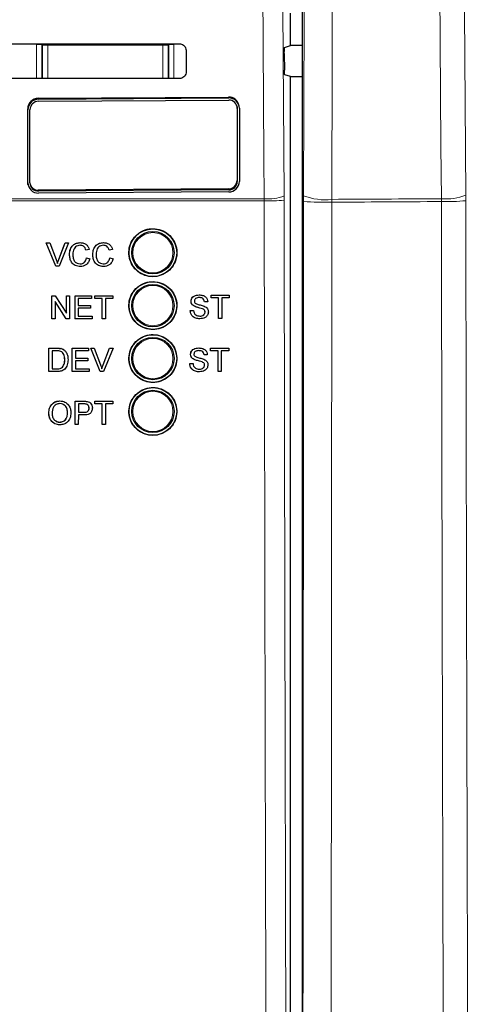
# Model space of a CAD drawing. Header units: millimetres. Extents: x 5 to 418, y 2 to 292.
# Tile 21 of 52: x 127 to 138, y 150 to 174. Entities that reach past the tile are written whole.
import ezdxf

# ---------------------------------------------------------------- set-up
doc = ezdxf.new("R2010")
doc.units = ezdxf.units.MM
doc.layers.add('SLD-0', color=7, linetype='Continuous')
doc.styles.add('SLDTEXTSTYLE1', font='TXT', dxfattribs={"width": 0.605})
doc.dimstyles.new('SLDDIMSTYLE1', dxfattribs={"dimtxt": 3.5, "dimasz": 3.302, "dimexe": 0, "dimexo": 0.0625, "dimgap": 0.875, "dimtad": 1, "dimdec": 1, "dimlfac": 4, "dimrnd": 1e-09, "dimzin": 12, "dimdsep": 46, "dimtxsty": 'SLDTEXTSTYLE1', "dimsah": 1, "dimcen": 0.09, "dimadec": 0, "dimazin": 3, "dimtfac": 1, "dimtofl": 0, "dimtmove": 0, "dimatfit": 3, "dimfxl": 1, "dimfrac": 2, "dimtolj": 1, "dimtzin": 12, "dimarcsym": 0})

# ---------------------------------------------------------------- blocks, each defined once
blk = doc.blocks.new('_D_2')
at = {"layer": 'SLD-0', "color": 7}
for p, q in [((145.099, 246.962), (157.349, 246.962)), ((156.349, 246.962), (156.349, 95.397)), ((135.809, 95.397), (157.349, 95.397))]:
    blk.add_line(p, q, dxfattribs=at)
for points in [[(156.349, 246.962), (155.841, 243.66), (156.857, 243.66)], [(156.349, 95.397), (156.857, 98.699), (155.841, 98.699)]]:
    blk.add_solid(points, dxfattribs=at)
at = {"layer": 'SLD-0', "color": 7, "insert": (151.837, 165.164), "char_height": 3.5, "attachment_point": 1, "rotation": 90, "style": 'SLDTEXTSTYLE1'}
blk.add_mtext('606,3', dxfattribs=at)

msp = doc.modelspace()

# ---------------------------------------------------------------- linework, layer by layer
at = {"color": 7, "linetype": 'Continuous', "lineweight": 25}
for p, q in [((133.5388, 190.2147), (133.5388, 138.135)), ((133.2616, 172.9786), (133.2616, 173.7461)), ((130.7973, 172.8623), (130.7985, 172.3624)), ((133.1236, 172.9327), (133.2616, 172.9786)), ((133.5388, 172.9786), (133.2616, 172.9786)), ((133.1172, 172.7911), (133.1199, 172.3996)), ((133.2616, 172.2461), (133.1263, 172.2911)), ((133.2616, 138.3367), (133.2616, 172.2461)), ((133.2616, 172.2461), (133.5388, 172.2461)), ((127.303, 171.7345), (131.7994, 171.7634)), ((127.3079, 171.7143), (131.8044, 171.7432)), ((127.3079, 171.6649), (131.8044, 171.6938)), ((127.0532, 169.7592), (127.0532, 171.4862)), ((127.0581, 169.739), (127.0581, 171.466)), ((127.1081, 169.7393), (127.1081, 171.4663)), ((131.9959, 171.5543), (131.9993, 171.5179)), ((131.9993, 171.5179), (131.9993, 169.791)), ((132.0042, 171.4978), (132.0042, 169.7708)), ((132.0472, 171.5562), (132.0422, 171.5764)), ((132.0542, 171.4981), (132.0542, 169.7711)), ((127.0602, 169.7011), (127.0652, 169.6809)), ((131.7994, 169.5923), (127.303, 169.5634)), ((131.8044, 169.5721), (127.3079, 169.5432)), ((131.8044, 169.5228), (127.3079, 169.4939)), ((127.4938, 168.3182), (127.4933, 168.3182)), ((127.7148, 167.7682), (127.4933, 168.3182)), ((127.7154, 167.7682), (127.4938, 168.3182)), ((127.4938, 168.3182), (127.5778, 168.3182)), ((127.5778, 168.3182), (127.7273, 167.924)), ((127.7867, 167.924), (127.9165, 168.2655)), ((127.7872, 167.924), (127.9371, 168.3182)), ((128.021, 168.3182), (127.7994, 167.7682)), ((127.9371, 168.3182), (127.9366, 168.3182)), ((127.9371, 168.3182), (128.021, 168.3182)), ((128.2959, 168.3252), (128.2955, 168.3252)), ((128.8454, 168.3252), (128.845, 168.3252)), ((128.0427, 168.0473), (128.0422, 168.0473)), ((128.4302, 168.1487), (128.4296, 168.1487)), ((128.5077, 168.1654), (128.4302, 168.1487)), ((128.4443, 167.9623), (128.4437, 167.9623)), ((128.4443, 167.9623), (128.5218, 167.9442)), ((128.5922, 168.0473), (128.5917, 168.0473)), ((128.9797, 168.1487), (128.9791, 168.1487)), ((129.0572, 168.1654), (128.9797, 168.1487)), ((128.9938, 167.9623), (128.9932, 167.9623)), ((128.9938, 167.9623), (129.0712, 167.9442)), ((127.7154, 167.7682), (127.7148, 167.7682)), ((127.7994, 167.7682), (127.7154, 167.7682)), ((128.2974, 167.7611), (128.2969, 167.7611)), ((128.8469, 167.7611), (128.8464, 167.7611)), ((127.6225, 167.0721), (127.6221, 167.0721)), ((127.6225, 166.5221), (127.6225, 167.0721)), ((127.6225, 167.0721), (127.7044, 167.0721)), ((127.7044, 167.0721), (127.9676, 166.6617)), ((127.9676, 167.0721), (127.9674, 167.0721)), ((127.9676, 166.6617), (127.9676, 167.0721)), ((127.9676, 167.0721), (128.0451, 167.0721)), ((128.0451, 167.0721), (128.0451, 166.5221)), ((128.1719, 167.0721), (128.1717, 167.0721)), ((128.1719, 166.5221), (128.1719, 167.0721)), ((128.1719, 167.0721), (128.5593, 167.0721)), ((128.5593, 167.0086), (128.2494, 167.0086)), ((128.2494, 167.0086), (128.2494, 166.8394)), ((128.5593, 167.0721), (128.5593, 167.0086)), ((128.6368, 167.0086), (128.6366, 167.0086)), ((128.6368, 167.0721), (128.6367, 167.0721)), ((128.6368, 167.0086), (128.6368, 167.0721)), ((128.6368, 167.0721), (129.0665, 167.0721)), ((128.8129, 167.0086), (128.6368, 167.0086)), ((128.8129, 166.5221), (128.8129, 167.0086)), ((129.0665, 167.0086), (128.8904, 167.0086)), ((128.8904, 167.0086), (128.8904, 166.5221)), ((129.0665, 167.0721), (129.0665, 167.0086)), ((131.1043, 167.0907), (131.1042, 167.0907)), ((131.3856, 167.0202), (131.3852, 167.0202)), ((131.3856, 167.0836), (131.3853, 167.0836)), ((131.3856, 167.0202), (131.3856, 167.0836)), ((131.3856, 167.0836), (131.8153, 167.0836)), ((131.5617, 167.0202), (131.3856, 167.0202)), ((131.5617, 166.5336), (131.5617, 167.0202)), ((131.8153, 167.0202), (131.6392, 167.0202)), ((131.6392, 167.0202), (131.6392, 166.5336)), ((131.8153, 167.0836), (131.8153, 167.0202)), ((127.9632, 166.5221), (127.7, 166.9325)), ((127.7, 166.9325), (127.7, 166.5221)), ((128.2494, 166.8394), (128.5382, 166.8394)), ((128.5382, 166.7759), (128.2494, 166.7759)), ((128.2494, 166.7759), (128.2494, 166.5855)), ((128.5382, 166.8394), (128.5382, 166.7759)), ((130.9135, 166.9401), (130.9133, 166.9401)), ((130.9947, 166.8212), (130.9942, 166.8212)), ((131.2306, 166.9285), (131.2302, 166.9285)), ((131.3081, 166.9285), (131.2306, 166.9285)), ((131.5612, 166.5336), (131.5612, 166.9756)), ((128.2494, 166.5855), (128.5734, 166.5855)), ((128.5734, 166.5855), (128.5734, 166.5221)), ((130.8924, 166.724), (130.8919, 166.724)), ((130.8924, 166.724), (130.9699, 166.724)), ((131.1861, 166.7603), (131.1856, 166.7603)), ((131.2447, 166.686), (131.2442, 166.686)), ((127.6213, 166.5221), (127.6213, 166.5228)), ((127.6225, 166.5221), (127.6213, 166.5221)), ((127.7, 166.5221), (127.6225, 166.5221)), ((127.9632, 166.5221), (127.9622, 166.5221)), ((128.0451, 166.5221), (127.9632, 166.5221)), ((128.1719, 166.5221), (128.1709, 166.5221)), ((128.5734, 166.5221), (128.1719, 166.5221)), ((128.8129, 166.5221), (128.8121, 166.5221)), ((128.8904, 166.5221), (128.8129, 166.5221)), ((131.1226, 166.5266), (131.1221, 166.5266)), ((131.5617, 166.5336), (131.5612, 166.5336)), ((131.6392, 166.5336), (131.5617, 166.5336)), ((127.5555, 165.2805), (127.5564, 165.8302)), ((127.5564, 165.8302), (127.5556, 165.8309)), ((127.5564, 165.8302), (127.7443, 165.8301)), ((127.6338, 165.7667), (127.6331, 165.3439)), ((127.7452, 165.7667), (127.6338, 165.7667)), ((127.8414, 165.8222), (127.8406, 165.8229)), ((127.9213, 165.7828), (127.9205, 165.7836)), ((127.9316, 165.7734), (127.9307, 165.7743)), ((128.106, 165.83), (128.1052, 165.8308)), ((128.1052, 165.2803), (128.106, 165.83)), ((128.106, 165.83), (128.4936, 165.8299)), ((128.1834, 165.7666), (128.1832, 165.5974)), ((128.4935, 165.7665), (128.1834, 165.7666)), ((128.4936, 165.8299), (128.4927, 165.8307)), ((128.4936, 165.8299), (128.4935, 165.7665)), ((128.5435, 165.8299), (128.5426, 165.8307)), ((128.7642, 165.2801), (128.5435, 165.8299)), ((128.5435, 165.8299), (128.6275, 165.8298)), ((128.6275, 165.8298), (128.6266, 165.8307)), ((128.6275, 165.8298), (128.7764, 165.4358)), ((128.8355, 165.4367), (128.9859, 165.8306)), ((128.8364, 165.4358), (128.9868, 165.8297)), ((129.0709, 165.8297), (128.8483, 165.2801)), ((128.9868, 165.8297), (128.9859, 165.8306)), ((128.9859, 165.8306), (129.07, 165.8306)), ((128.9868, 165.8297), (129.0709, 165.8297)), ((129.0709, 165.8297), (129.07, 165.8306)), ((130.9031, 165.6868), (130.9029, 165.6868)), ((131.0939, 165.8374), (131.0937, 165.8374)), ((131.2201, 165.6752), (131.2197, 165.6752)), ((131.2976, 165.6752), (131.2201, 165.6752)), ((131.3751, 165.7669), (131.3748, 165.7669)), ((131.3751, 165.8303), (131.3749, 165.8303)), ((131.3751, 165.7669), (131.3751, 165.8303)), ((131.3751, 165.8303), (131.8049, 165.8303)), ((131.5513, 165.7669), (131.3751, 165.7669)), ((131.5508, 165.2803), (131.5508, 165.723)), ((131.5513, 165.2803), (131.5513, 165.7669)), ((131.8049, 165.7669), (131.6288, 165.7669)), ((131.6288, 165.7669), (131.6288, 165.2803)), ((131.8049, 165.8303), (131.8049, 165.7669)), ((127.8763, 165.3827), (127.8756, 165.3834)), ((127.9294, 165.5594), (127.9287, 165.5601)), ((128.1831, 165.534), (128.1828, 165.3437)), ((128.472, 165.5339), (128.1831, 165.534)), ((128.1832, 165.5974), (128.4721, 165.5973)), ((128.4721, 165.5973), (128.4712, 165.5981)), ((128.4721, 165.5973), (128.472, 165.5339)), ((128.8364, 165.4358), (128.8355, 165.4367)), ((130.882, 165.4707), (130.8815, 165.4707)), ((130.882, 165.4707), (130.9595, 165.4707)), ((130.9842, 165.5679), (130.9838, 165.5679)), ((131.1757, 165.507), (131.1752, 165.507)), ((131.2342, 165.4327), (131.2337, 165.4327)), ((127.5555, 165.2805), (127.5548, 165.2812)), ((127.7524, 165.2804), (127.5555, 165.2805)), ((127.6331, 165.3439), (127.7464, 165.3439)), ((128.1052, 165.2803), (128.1044, 165.2811)), ((128.5068, 165.2802), (128.1052, 165.2803)), ((128.1828, 165.3437), (128.5069, 165.3436)), ((128.5069, 165.3436), (128.5061, 165.3444)), ((128.5069, 165.3436), (128.5068, 165.2802)), ((128.7642, 165.2801), (128.7634, 165.281)), ((128.8483, 165.2801), (128.7642, 165.2801)), ((131.1122, 165.2733), (131.1116, 165.2733)), ((131.5513, 165.2803), (131.5508, 165.2803)), ((131.6288, 165.2803), (131.5513, 165.2803)), ((127.8146, 164.5849), (127.8135, 164.5858)), ((128.172, 164.3185), (128.1724, 164.5788)), ((128.1735, 164.5778), (128.1724, 164.5788)), ((128.1724, 164.5788), (128.3743, 164.5788)), ((128.1726, 164.0282), (128.1735, 164.5778)), ((128.1735, 164.5778), (128.3754, 164.5778)), ((128.2509, 164.5144), (128.2506, 164.3171)), ((128.3821, 164.5144), (128.2509, 164.5144)), ((128.4568, 164.5726), (128.4558, 164.5736)), ((128.5337, 164.5385), (128.5324, 164.5396)), ((128.6373, 164.524), (128.6374, 164.5788)), ((128.6384, 164.5144), (128.6373, 164.5154)), ((128.6385, 164.5778), (128.6374, 164.5788)), ((128.6374, 164.5788), (129.0671, 164.5788)), ((128.6384, 164.5144), (128.6385, 164.5778)), ((128.8145, 164.5144), (128.6384, 164.5144)), ((128.6385, 164.5778), (129.0682, 164.5778)), ((128.8137, 164.0282), (128.8145, 164.5144)), ((128.892, 164.5144), (128.8912, 164.0282)), ((129.0681, 164.5144), (128.892, 164.5144)), ((129.0682, 164.5778), (129.0671, 164.5788)), ((129.0682, 164.5778), (129.0681, 164.5144)), ((127.5531, 164.2958), (127.552, 164.2967)), ((127.997, 164.3027), (127.9959, 164.3036)), ((128.2505, 164.2537), (128.2501, 164.0282)), ((128.3851, 164.2537), (128.2505, 164.2537)), ((128.2506, 164.3171), (128.3831, 164.3171)), ((128.5044, 164.4176), (128.5033, 164.4186)), ((127.8131, 164.0846), (127.812, 164.0855)), ((128.1726, 164.0282), (128.1716, 164.0291)), ((128.2501, 164.0282), (128.1726, 164.0282)), ((128.8137, 164.0282), (128.8127, 164.0291)), ((128.8912, 164.0282), (128.8137, 164.0282))]:
    msp.add_line(p, q, dxfattribs=at)
at = {"color": 7, "linetype": 'Continuous', "lineweight": 18}
for p, q in [((127.2638, 173.0059), (127.3887, 173.0059)), ((127.2638, 172.2028), (127.2638, 173.0059)), ((127.4019, 172.9927), (127.3887, 173.0059)), ((127.3887, 173.0059), (127.3887, 172.2027)), ((127.4019, 172.9927), (127.5269, 172.9927)), ((127.4019, 172.2099), (127.4019, 172.9927)), ((127.5269, 173.0202), (127.5269, 172.9927)), ((130.2463, 172.9927), (127.5269, 172.9927)), ((127.5269, 172.9927), (127.5269, 172.2099)), ((130.2463, 173.0222), (130.2463, 172.9927)), ((130.2463, 172.2099), (130.2463, 172.9927)), ((130.2463, 172.9927), (130.3713, 172.9927)), ((130.3845, 173.0059), (130.3713, 172.9927)), ((130.3713, 172.9927), (130.3713, 172.2099)), ((130.3845, 172.2005), (130.3845, 173.0059)), ((130.5094, 173.0059), (130.3845, 173.0059)), ((130.5094, 173.0059), (130.5094, 172.2004)), ((127.4018, 172.2027), (127.4019, 172.2099)), ((127.4025, 172.2027), (127.4019, 172.2099)), ((127.4019, 172.2099), (127.5269, 172.2099)), ((127.5269, 172.2099), (127.5269, 172.2026)), ((127.5269, 172.2099), (130.2463, 172.2099)), ((130.2463, 172.2099), (130.2463, 172.2006)), ((130.2463, 172.2099), (130.3713, 172.2099)), ((130.3713, 172.2099), (130.3704, 172.2005)), ((130.3713, 172.2099), (130.3714, 172.2005)), ((127.303, 171.7345), (127.3079, 171.7143)), ((131.7994, 171.7634), (131.8044, 171.7432)), ((127.0532, 171.4862), (127.0581, 171.466)), ((131.9993, 171.5179), (132.0042, 171.4978)), ((127.0532, 169.7592), (127.0581, 169.739)), ((131.7994, 169.5923), (131.8044, 169.5721)), ((131.9993, 169.791), (132.0042, 169.7708)), ((126.5541, 169.3636), (132.6408, 169.3636)), ((127.303, 169.5634), (127.3079, 169.5432)), ((132.6408, 169.3636), (132.6415, 169.3109)), ((133.1118, 169.3246), (133.1113, 169.4299)), ((133.5724, 169.4334), (133.5722, 169.2994)), ((134.2386, 169.2803), (134.2388, 169.3473)), ((136.8281, 169.296), (136.8275, 169.363)), ((137.4036, 169.449), (137.4042, 169.3151)), ((132.6415, 169.3109), (126.5509, 169.3109)), ((127.7872, 167.924), (127.7867, 167.924)), ((127.7443, 165.8301), (127.7436, 165.8308)), ((127.7464, 165.3439), (127.7457, 165.3446)), ((128.3754, 164.5778), (128.3743, 164.5788)), ((128.3831, 164.3171), (128.3821, 164.318))]:
    msp.add_line(p, q, dxfattribs=at)
at = {"color": 7, "linetype": 'Continuous', "lineweight": 18, "flags": 128}
for points in [[(132.6408, 169.3636), (132.6338, 170.3546), (132.6057, 174.3189), (132.5156, 187.0543)], [(132.9867, 187.1207), (133.049, 178.2721), (133.1113, 169.4299)], [(133.5724, 169.4334), (133.5827, 173.686), (133.5936, 178.1835), (133.61, 184.9297), (133.6153, 187.1116)], [(134.2819, 187.0255), (134.2789, 185.7874), (134.2668, 180.8352), (134.2547, 175.8831), (134.2388, 169.3473)], [(136.8275, 169.363), (136.8184, 170.6009), (136.782, 175.5525), (136.7455, 180.504), (136.6975, 187.0375)], [(137.2739, 187.1236), (137.3069, 182.6267), (137.3399, 178.1298), (137.4036, 169.449)], [(127.4019, 172.9927), (127.4043, 173.0171), (127.405, 173.0201)], [(130.3677, 173.0223), (130.3689, 173.0171), (130.3713, 172.9927)]]:
    msp.add_lwpolyline(points, dxfattribs=at)
at = {"color": 7, "linetype": 'Continuous', "lineweight": 25, "flags": 128}
msp.add_lwpolyline([(127.0602, 169.7011), (127.058, 169.7111), (127.0532, 169.7592)], dxfattribs=at)
at = {"color": 7, "linetype": 'Continuous', "lineweight": 25}
for centre, radius in [((130.0116, 168.0874), 0.5625), ((130.0116, 168.0874), 0.5), ((130.0116, 166.8374), 0.5625), ((130.0116, 166.8374), 0.5), ((130.0116, 165.5874), 0.5625), ((130.0116, 165.5874), 0.5), ((130.0116, 164.3374), 0.5625), ((130.0116, 164.3374), 0.5)]:
    msp.add_circle(centre, radius, dxfattribs=at)
at = {"color": 7, "linetype": 'Continuous', "lineweight": 18}
for centre in [(130.0116, 168.0874), (130.0116, 166.8374), (130.0116, 165.5874), (130.0116, 164.3374)]:
    msp.add_circle(centre, 0.4737, dxfattribs=at)
at = {"color": 7, "linetype": 'Continuous', "lineweight": 25}
for centre, radius, start, end in [((127.3033, 171.4843), 0.2502, 90.07805, 179.57915), ((127.3083, 171.4641), 0.2502, 90.07876, 179.58016), ((127.3082, 171.4648), 0.2001, 90.07717, 179.58164), ((131.8026, 171.5164), 0.247, 14.03902, 90.74124), ((131.8078, 171.4968), 0.2464, 0.2985, 90.79002), ((131.8071, 171.4967), 0.1971, 0.3004, 90.78746), ((127.3046, 169.7403), 0.2464, 180.29917, 270.78935), ((127.3052, 169.7403), 0.1971, 180.29964, 270.78769), ((127.3005, 169.7611), 0.1977, 197.08596, 270.72842), ((131.7992, 169.7925), 0.2001, 270.07956, 359.57872), ((131.8041, 169.7729), 0.2501, 270.07738, 359.57982), ((131.8041, 169.7722), 0.2001, 270.07619, 359.57994)]:
    msp.add_arc(centre, radius, start, end, dxfattribs=at)
at = {"color": 7, "linetype": 'Continuous', "lineweight": 18}
for centre, radius, start, end in [((132.7354, 170.3948), 1.0356, 264.75775, 291.28533), ((134.0739, 170.6926), 1.3554, 248.28427, 276.98906), ((136.9407, 170.5767), 1.219, 264.67256, 292.31907), ((132.7385, 174.0702), 4.7602, 268.83255, 274.49782), ((134.0713, 175.0697), 5.7919, 265.05664, 271.65565), ((136.9448, 174.4815), 5.1868, 268.71105, 275.08155)]:
    msp.add_arc(centre, radius, start, end, dxfattribs=at)
at = {"color": 7, "linetype": 'Continuous', "lineweight": 25}
for centre, major_axis, start_param, end_param in [((118.2616, 177.3582), (248.6975, 0), 4.7457074, 4.7621688), ((118.2616, 167.8867), (247.4302, 0), 1.5207614, 1.5372995)]:
    msp.add_ellipse(centre, major_axis=major_axis, ratio=0.0174551, start_param=start_param, end_param=end_param, dxfattribs=at)
for points, knots in [([(130.6366, 173.0225), (130.6454, 173.0221), (130.6721, 173.0208), (130.7151, 173.0055), (130.758, 172.9718), (130.7875, 172.9255), (130.7968, 172.8865), (130.7972, 172.8654), (130.7973, 172.8623)], [0, 0, 0, 0, 0.1046719, 0.3170277, 0.5307447, 0.7465674, 0.9639005, 1, 1, 1, 1]), ([(133.1172, 172.7911), (133.1171, 172.8051), (133.1171, 172.8332), (133.1179, 172.873), (133.1194, 172.9051), (133.1213, 172.9276), (133.1228, 172.931), (133.1236, 172.9327)], [0, 0, 0, 0, 0.19837547, 0.39671586, 0.59543019, 0.79523829, 1, 1, 1, 1]), ([(130.7985, 172.3624), (130.798, 172.3532), (130.7967, 172.3259), (130.7808, 172.282), (130.7461, 172.2386), (130.6991, 172.2095), (130.6603, 172.2006), (130.6395, 172.2003), (130.6366, 172.2002)], [0, 0, 0, 0, 0.1086673, 0.3253959, 0.5407178, 0.7539252, 0.9656944, 1, 1, 1, 1]), ([(133.1263, 172.2911), (133.1256, 172.2928), (133.1241, 172.2961), (133.1221, 172.3185), (133.1207, 172.351), (133.1201, 172.3804), (133.1199, 172.3969), (133.1199, 172.3996)], [0, 0, 0, 0, 0.2392807, 0.478581, 0.7171702, 0.9543335, 1, 1, 1, 1]), ([(129.6105, 168.4896), (129.5698, 168.4402), (129.4884, 168.3413), (129.4371, 168.1524), (129.4471, 167.9595), (129.5214, 167.78), (129.6507, 167.6353), (129.8209, 167.5414), (130.0127, 167.5093), (130.2043, 167.5425), (130.374, 167.6372), (130.5025, 167.7827), (130.5757, 167.9624), (130.5854, 168.156), (130.5305, 168.3421), (130.4171, 168.4996), (130.2578, 168.6108), (130.0703, 168.6631), (129.8768, 168.6497), (129.7184, 168.5844), (129.6405, 168.5159), (129.6105, 168.4896)], [0, 0, 0, 0, 0.0535724, 0.1071445, 0.1607327, 0.2143793, 0.2681037, 0.3218894, 0.3756954, 0.4294736, 0.483184, 0.5368145, 0.5903899, 0.643958, 0.697576, 0.7512749, 0.805051, 0.858865, 0.9126595, 0.9663881, 1, 1, 1, 1]), ([(128.0422, 168.0473), (128.0451, 168.0869), (128.0511, 168.1661), (128.1123, 168.2633), (128.2022, 168.3166), (128.2643, 168.3224), (128.2954, 168.3252)], [0, 0, 0, 0, 0.2804861, 0.559567, 0.7796088, 1, 1, 1, 1]), ([(128.0427, 168.0473), (128.0457, 168.0869), (128.0516, 168.1661), (128.1128, 168.2633), (128.2027, 168.3166), (128.2648, 168.3224), (128.2959, 168.3252)], [0, 0, 0, 0, 0.2804862, 0.5595672, 0.7796087, 1, 1, 1, 1]), ([(128.2922, 168.2618), (128.2727, 168.2604), (128.2339, 168.2578), (128.1821, 168.2283), (128.1287, 168.1606), (128.1237, 168.0942), (128.1202, 168.0476)], [0, 0, 0, 0, 0.18722729, 0.37389982, 0.56073483, 1, 1, 1, 1]), ([(128.4296, 168.1487), (128.4236, 168.1659), (128.4115, 168.2), (128.3774, 168.2391), (128.3343, 168.2592), (128.3059, 168.2609), (128.2916, 168.2618)], [0, 0, 0, 0, 0.2805391, 0.5597276, 0.779643, 1, 1, 1, 1]), ([(128.4302, 168.1487), (128.4241, 168.1659), (128.412, 168.2), (128.3779, 168.2391), (128.3349, 168.2592), (128.3064, 168.2609), (128.2922, 168.2618)], [0, 0, 0, 0, 0.2805418, 0.559733, 0.7796504, 1, 1, 1, 1]), ([(128.2959, 168.3252), (128.3228, 168.3233), (128.3766, 168.3193), (128.4426, 168.2795), (128.4867, 168.2253), (128.5007, 168.1853), (128.5077, 168.1654)], [0, 0, 0, 0, 0.2800855, 0.5594533, 0.7795549, 1, 1, 1, 1]), ([(128.5917, 168.0473), (128.5946, 168.0869), (128.6005, 168.1661), (128.6618, 168.2633), (128.7517, 168.3166), (128.8138, 168.3224), (128.8448, 168.3252)], [0, 0, 0, 0, 0.2804863, 0.5595672, 0.779613, 1, 1, 1, 1]), ([(128.5922, 168.0473), (128.5952, 168.0869), (128.6011, 168.1661), (128.6623, 168.2633), (128.7522, 168.3166), (128.8143, 168.3224), (128.8454, 168.3252)], [0, 0, 0, 0, 0.2804858, 0.5595669, 0.7796128, 1, 1, 1, 1]), ([(128.8416, 168.2618), (128.8222, 168.2604), (128.7834, 168.2578), (128.7316, 168.2283), (128.6782, 168.1606), (128.6732, 168.0942), (128.6697, 168.0476)], [0, 0, 0, 0, 0.1872271, 0.3739046, 0.5607353, 1, 1, 1, 1]), ([(128.9791, 168.1487), (128.9731, 168.1659), (128.961, 168.2), (128.9269, 168.2391), (128.8838, 168.2592), (128.8553, 168.2609), (128.8411, 168.2618)], [0, 0, 0, 0, 0.2805423, 0.5597292, 0.7796533, 1, 1, 1, 1]), ([(128.9797, 168.1487), (128.9736, 168.1659), (128.9615, 168.2), (128.9274, 168.2391), (128.8843, 168.2592), (128.8559, 168.2609), (128.8416, 168.2618)], [0, 0, 0, 0, 0.28054693, 0.55973888, 0.77964937, 1, 1, 1, 1]), ([(128.8454, 168.3252), (128.8723, 168.3233), (128.9261, 168.3193), (128.992, 168.2795), (129.0362, 168.2253), (129.0502, 168.1853), (129.0572, 168.1654)], [0, 0, 0, 0, 0.2800898, 0.55945, 0.779554, 1, 1, 1, 1]), ([(128.2969, 167.7611), (128.2557, 167.7642), (128.1736, 167.7702), (128.0868, 167.8538), (128.0489, 167.9517), (128.0444, 168.0154), (128.0422, 168.0473)], [0, 0, 0, 0, 0.279951, 0.5580838, 0.7789063, 1, 1, 1, 1]), ([(128.2974, 167.7611), (128.2563, 167.7642), (128.1742, 167.7702), (128.0874, 167.8538), (128.0495, 167.9517), (128.045, 168.0154), (128.0427, 168.0473)], [0, 0, 0, 0, 0.2799515, 0.5580819, 0.7789051, 1, 1, 1, 1]), ([(128.1202, 168.0476), (128.1218, 168.0181), (128.1248, 167.9592), (128.1568, 167.8801), (128.2206, 167.8327), (128.267, 167.8273), (128.2902, 167.8246)], [0, 0, 0, 0, 0.2812498, 0.56071296, 0.78013712, 1, 1, 1, 1]), ([(128.2896, 167.8246), (128.3107, 167.8266), (128.353, 167.8307), (128.4172, 167.8774), (128.4337, 167.9301), (128.4437, 167.9623)], [0, 0, 0, 0, 0.280713, 0.5609123, 1, 1, 1, 1]), ([(128.2902, 167.8246), (128.3113, 167.8266), (128.3535, 167.8307), (128.4177, 167.8774), (128.4342, 167.9301), (128.4443, 167.9623)], [0, 0, 0, 0, 0.28071132, 0.56091028, 1, 1, 1, 1]), ([(128.5218, 167.9442), (128.5127, 167.9161), (128.4945, 167.8599), (128.4365, 167.7984), (128.3669, 167.7657), (128.3206, 167.7627), (128.2974, 167.7611)], [0, 0, 0, 0, 0.2802494, 0.5595422, 0.7795895, 1, 1, 1, 1]), ([(128.8464, 167.7611), (128.8052, 167.7642), (128.7231, 167.7702), (128.6363, 167.8538), (128.5984, 167.9517), (128.5939, 168.0154), (128.5917, 168.0473)], [0, 0, 0, 0, 0.2799448, 0.5580798, 0.7789041, 1, 1, 1, 1]), ([(128.8469, 167.7611), (128.8057, 167.7642), (128.7237, 167.7702), (128.6369, 167.8538), (128.599, 167.9517), (128.5945, 168.0154), (128.5922, 168.0473)], [0, 0, 0, 0, 0.279951, 0.5580838, 0.7789063, 1, 1, 1, 1]), ([(128.6697, 168.0476), (128.6712, 168.0181), (128.6743, 167.9592), (128.7063, 167.8801), (128.7701, 167.8327), (128.8164, 167.8273), (128.8397, 167.8246)], [0, 0, 0, 0, 0.2812488, 0.5607086, 0.780132, 1, 1, 1, 1]), ([(128.8391, 167.8246), (128.8602, 167.8266), (128.9024, 167.8307), (128.9667, 167.8774), (128.9832, 167.9301), (128.9932, 167.9623)], [0, 0, 0, 0, 0.2807254, 0.5609148, 1, 1, 1, 1]), ([(128.8397, 167.8246), (128.8608, 167.8266), (128.903, 167.8307), (128.9672, 167.8774), (128.9837, 167.9301), (128.9938, 167.9623)], [0, 0, 0, 0, 0.2807138, 0.5609078, 1, 1, 1, 1]), ([(129.0712, 167.9442), (129.0621, 167.9161), (129.044, 167.8599), (128.9859, 167.7984), (128.9163, 167.7657), (128.8701, 167.7627), (128.8469, 167.7611)], [0, 0, 0, 0, 0.2802509, 0.5595433, 0.7795841, 1, 1, 1, 1]), ([(127.7273, 167.924), (127.7334, 167.9076), (127.7444, 167.8783), (127.7534, 167.8483), (127.7574, 167.8352)], [0, 0, 0, 0, 0.5599931, 1, 1, 1, 1]), ([(127.7569, 167.8352), (127.7619, 167.8519), (127.771, 167.8818), (127.7819, 167.9111), (127.7867, 167.924)], [0, 0, 0, 0, 0.5599626, 1, 1, 1, 1]), ([(127.7574, 167.8352), (127.7625, 167.8519), (127.7715, 167.8818), (127.7824, 167.9111), (127.7872, 167.924)], [0, 0, 0, 0, 0.5599623, 1, 1, 1, 1]), ([(129.6106, 167.2388), (129.57, 167.1894), (129.4888, 167.0906), (129.4377, 166.9019), (129.4478, 166.7092), (129.5222, 166.53), (129.6515, 166.3855), (129.8216, 166.2919), (130.0132, 166.2599), (130.2046, 166.2933), (130.3739, 166.3881), (130.5023, 166.5335), (130.5752, 166.713), (130.5847, 166.9065), (130.5297, 167.0922), (130.4163, 167.2495), (130.257, 167.3604), (130.0697, 167.4125), (129.8765, 167.399), (129.7183, 167.3336), (129.6406, 167.2651), (129.6106, 167.2388)], [0, 0, 0, 0, 0.0535687, 0.1071369, 0.1607254, 0.2143771, 0.2681077, 0.3218996, 0.3757097, 0.4294872, 0.4831922, 0.5368145, 0.5903847, 0.6439501, 0.6975709, 0.7512753, 0.8050594, 0.8588786, 0.9126732, 0.9663969, 1, 1, 1, 1]), ([(130.913, 166.9401), (130.9149, 166.957), (130.9185, 166.9909), (130.9459, 167.0354), (131.0055, 167.0812), (131.0633, 167.0868), (131.1038, 167.0907)], [0, 0, 0, 0, 0.1870258, 0.3741094, 0.5611402, 1, 1, 1, 1]), ([(130.9135, 166.9401), (130.9154, 166.957), (130.9191, 166.9909), (130.9465, 167.0354), (131.006, 167.0812), (131.0638, 167.0868), (131.1043, 167.0907)], [0, 0, 0, 0, 0.1870257, 0.3741092, 0.5611404, 1, 1, 1, 1]), ([(131.1074, 167.0272), (131.0924, 167.0267), (131.0626, 167.0256), (131.0229, 167.0102), (130.9959, 166.9804), (130.9926, 166.9569), (130.991, 166.9451)], [0, 0, 0, 0, 0.2812766, 0.5607933, 0.7806767, 1, 1, 1, 1]), ([(131.1043, 167.0907), (131.1315, 167.089), (131.1859, 167.0855), (131.2562, 167.051), (131.2992, 166.9925), (131.3051, 166.9499), (131.3081, 166.9285)], [0, 0, 0, 0, 0.2807952, 0.56014, 0.7798822, 1, 1, 1, 1]), ([(131.2301, 166.9285), (131.2271, 166.9449), (131.2212, 166.9777), (131.1769, 167.0227), (131.1334, 167.0255), (131.1069, 167.0272)], [0, 0, 0, 0, 0.2810815, 0.5602979, 1, 1, 1, 1]), ([(131.2306, 166.9285), (131.2276, 166.9449), (131.2217, 166.9777), (131.1774, 167.0227), (131.134, 167.0255), (131.1074, 167.0272)], [0, 0, 0, 0, 0.2810814, 0.5602978, 1, 1, 1, 1]), ([(130.9942, 166.8212), (130.9818, 166.8282), (130.9571, 166.8422), (130.9218, 166.8808), (130.9163, 166.9176), (130.913, 166.9401)], [0, 0, 0, 0, 0.2814361, 0.5622906, 1, 1, 1, 1]), ([(130.9947, 166.8212), (130.9823, 166.8282), (130.9577, 166.8422), (130.9223, 166.8808), (130.9169, 166.9176), (130.9135, 166.9401)], [0, 0, 0, 0, 0.2814359, 0.5622909, 1, 1, 1, 1]), ([(130.991, 166.9451), (130.992, 166.9349), (130.9937, 166.9166), (131.0055, 166.9027), (131.0107, 166.8965)], [0, 0, 0, 0, 0.5595967, 1, 1, 1, 1]), ([(131.1856, 166.7603), (131.1639, 166.7672), (131.1281, 166.7787), (131.0774, 166.7915), (131.0348, 166.8037), (131.0077, 166.8154), (130.9942, 166.8212)], [0, 0, 0, 0, 0.3399364, 0.560031, 0.7800906, 1, 1, 1, 1]), ([(131.1861, 166.7603), (131.1644, 166.7672), (131.1286, 166.7787), (131.078, 166.7915), (131.0354, 166.8037), (131.0082, 166.8154), (130.9947, 166.8212)], [0, 0, 0, 0, 0.3399371, 0.5600309, 0.7800913, 1, 1, 1, 1]), ([(131.0107, 166.8965), (131.034, 166.8849), (131.0723, 166.8657), (131.1307, 166.8531), (131.1795, 166.8403), (131.2111, 166.8286), (131.2268, 166.8227)], [0, 0, 0, 0, 0.3384242, 0.5589806, 0.779543, 1, 1, 1, 1]), ([(131.2268, 166.8227), (131.2414, 166.8154), (131.2704, 166.8006), (131.302, 166.7668), (131.3195, 166.7281), (131.3213, 166.7025), (131.3222, 166.6897)], [0, 0, 0, 0, 0.28036802, 0.55988929, 0.77982692, 1, 1, 1, 1]), ([(131.1221, 166.5266), (131.09, 166.5282), (131.0262, 166.5315), (130.9458, 166.5775), (130.9005, 166.6489), (130.8948, 166.699), (130.8919, 166.724)], [0, 0, 0, 0, 0.2808098, 0.5595549, 0.7796306, 1, 1, 1, 1]), ([(131.1226, 166.5266), (131.0905, 166.5282), (131.0267, 166.5315), (130.9463, 166.5775), (130.901, 166.6489), (130.8953, 166.699), (130.8924, 166.724)], [0, 0, 0, 0, 0.2808102, 0.5595552, 0.7796306, 1, 1, 1, 1]), ([(130.9699, 166.724), (130.973, 166.703), (130.9792, 166.6613), (131.02, 166.6155), (131.0698, 166.5935), (131.1027, 166.5912), (131.1192, 166.59)], [0, 0, 0, 0, 0.2806316, 0.5586813, 0.7791951, 1, 1, 1, 1]), ([(131.1187, 166.59), (131.1351, 166.5911), (131.168, 166.5931), (131.2105, 166.6134), (131.2386, 166.6472), (131.2423, 166.6731), (131.2442, 166.686)], [0, 0, 0, 0, 0.2809096, 0.5607897, 0.7805101, 1, 1, 1, 1]), ([(131.1192, 166.59), (131.1357, 166.5911), (131.1686, 166.5931), (131.2111, 166.6134), (131.2391, 166.6472), (131.2428, 166.6731), (131.2447, 166.686)], [0, 0, 0, 0, 0.28090972, 0.56078996, 0.78050996, 1, 1, 1, 1]), ([(131.3222, 166.6897), (131.3178, 166.663), (131.309, 166.6094), (131.2344, 166.5395), (131.165, 166.5315), (131.1226, 166.5266)], [0, 0, 0, 0, 0.279942, 0.5600634, 1, 1, 1, 1]), ([(131.2442, 166.686), (131.2433, 166.6955), (131.2415, 166.7144), (131.2214, 166.7434), (131.1992, 166.7539), (131.1856, 166.7603)], [0, 0, 0, 0, 0.2800609, 0.5599379, 1, 1, 1, 1]), ([(131.2447, 166.686), (131.2438, 166.6955), (131.242, 166.7144), (131.2219, 166.7434), (131.1997, 166.7539), (131.1861, 166.7603)], [0, 0, 0, 0, 0.2800611, 0.5599375, 1, 1, 1, 1]), ([(129.6108, 165.988), (129.5703, 165.9386), (129.4892, 165.8399), (129.4383, 165.6514), (129.4486, 165.459), (129.523, 165.28), (129.6523, 165.1358), (129.8223, 165.0424), (130.0137, 165.0106), (130.2048, 165.0441), (130.3739, 165.139), (130.5019, 165.2843), (130.5746, 165.4636), (130.5839, 165.6568), (130.5289, 165.8423), (130.4155, 165.9993), (130.2563, 166.11), (130.0692, 166.1619), (129.8762, 166.1482), (129.7183, 166.0828), (129.6407, 166.0143), (129.6108, 165.988)], [0, 0, 0, 0, 0.05356494, 0.10713152, 0.160717, 0.21437442, 0.26811252, 0.32191045, 0.37572435, 0.42949916, 0.48319704, 0.53681348, 0.59037748, 0.64394373, 0.6975665, 0.75127851, 0.80506958, 0.85889289, 0.91268743, 0.96640604, 1, 1, 1, 1]), ([(127.7434, 165.831), (127.7617, 165.8309), (127.7943, 165.8308), (127.8264, 165.8254), (127.8405, 165.823)], [0, 0, 0, 0, 0.56016506, 1, 1, 1, 1]), ([(127.7443, 165.8301), (127.7626, 165.83), (127.7952, 165.8299), (127.8273, 165.8245), (127.8414, 165.8222)], [0, 0, 0, 0, 0.56018972, 1, 1, 1, 1]), ([(127.836, 165.7553), (127.8193, 165.7594), (127.7895, 165.7667), (127.7587, 165.7667), (127.7452, 165.7667)], [0, 0, 0, 0, 0.5592405, 1, 1, 1, 1]), ([(127.9294, 165.5594), (127.927, 165.603), (127.9237, 165.6638), (127.8799, 165.7295), (127.8506, 165.7467), (127.836, 165.7553)], [0, 0, 0, 0, 0.55914792, 0.78003513, 1, 1, 1, 1]), ([(127.8405, 165.823), (127.8568, 165.8183), (127.8859, 165.81), (127.9098, 165.7917), (127.9204, 165.7837)], [0, 0, 0, 0, 0.5598564, 1, 1, 1, 1]), ([(127.8414, 165.8222), (127.8577, 165.8175), (127.8868, 165.8091), (127.9107, 165.7909), (127.9213, 165.7828)], [0, 0, 0, 0, 0.5598545, 1, 1, 1, 1]), ([(127.9285, 165.5603), (127.9255, 165.6031), (127.9212, 165.6629), (127.8889, 165.7191), (127.8734, 165.7296), (127.8718, 165.7307)], [0, 0, 0, 0, 0.6949731, 0.9695262, 1, 1, 1, 1]), ([(127.9213, 165.7828), (127.9374, 165.7661), (127.9697, 165.7326), (128.0009, 165.6541), (128.0047, 165.5946), (128.0069, 165.5582)], [0, 0, 0, 0, 0.2797668, 0.5599448, 1, 1, 1, 1]), ([(130.9026, 165.6868), (130.9044, 165.7037), (130.9081, 165.7376), (130.9355, 165.7821), (130.995, 165.8279), (131.0528, 165.8335), (131.0934, 165.8374)], [0, 0, 0, 0, 0.1870312, 0.3741166, 0.5611309, 1, 1, 1, 1]), ([(130.9837, 165.5679), (130.9714, 165.5749), (130.9467, 165.5889), (130.9114, 165.6275), (130.9059, 165.6643), (130.9026, 165.6868)], [0, 0, 0, 0, 0.28142873, 0.56224122, 1, 1, 1, 1]), ([(130.9031, 165.6868), (130.9049, 165.7037), (130.9086, 165.7376), (130.936, 165.7821), (130.9955, 165.8279), (131.0533, 165.8335), (131.0939, 165.8374)], [0, 0, 0, 0, 0.1870313, 0.3741166, 0.5611304, 1, 1, 1, 1]), ([(130.9842, 165.5679), (130.9719, 165.5749), (130.9472, 165.5889), (130.9119, 165.6275), (130.9064, 165.6643), (130.9031, 165.6868)], [0, 0, 0, 0, 0.2814281, 0.5622407, 1, 1, 1, 1]), ([(131.097, 165.7739), (131.082, 165.7734), (131.0522, 165.7723), (131.0125, 165.7569), (130.9854, 165.7272), (130.9822, 165.7036), (130.9806, 165.6918)], [0, 0, 0, 0, 0.2812944, 0.5608264, 0.7806747, 1, 1, 1, 1]), ([(130.9806, 165.6918), (130.9815, 165.6816), (130.9832, 165.6633), (130.9951, 165.6494), (131.0003, 165.6433)], [0, 0, 0, 0, 0.55957569, 1, 1, 1, 1]), ([(131.0003, 165.6433), (131.0235, 165.6316), (131.0619, 165.6124), (131.1202, 165.5998), (131.1691, 165.587), (131.2006, 165.5753), (131.2164, 165.5694)], [0, 0, 0, 0, 0.33840495, 0.55897367, 0.77954176, 1, 1, 1, 1]), ([(131.0939, 165.8374), (131.1211, 165.8357), (131.1754, 165.8323), (131.2458, 165.7977), (131.2888, 165.7392), (131.2947, 165.6966), (131.2976, 165.6752)], [0, 0, 0, 0, 0.2807983, 0.560138, 0.7798791, 1, 1, 1, 1]), ([(131.2196, 165.6752), (131.2167, 165.6916), (131.2108, 165.7244), (131.1665, 165.7694), (131.123, 165.7722), (131.0965, 165.7739)], [0, 0, 0, 0, 0.2810939, 0.560268, 1, 1, 1, 1]), ([(131.2201, 165.6752), (131.2172, 165.6916), (131.2113, 165.7244), (131.167, 165.7694), (131.1235, 165.7722), (131.097, 165.7739)], [0, 0, 0, 0, 0.28109406, 0.56026806, 1, 1, 1, 1]), ([(127.7455, 165.3447), (127.7722, 165.3447), (127.8197, 165.3448), (127.8584, 165.3717), (127.8754, 165.3836)], [0, 0, 0, 0, 0.5618628, 1, 1, 1, 1]), ([(127.7464, 165.3439), (127.7731, 165.3439), (127.8206, 165.3439), (127.8593, 165.3709), (127.8763, 165.3827)], [0, 0, 0, 0, 0.5618562, 1, 1, 1, 1]), ([(128.0069, 165.5582), (128.0041, 165.518), (127.9985, 165.438), (127.9423, 165.3346), (127.8473, 165.2843), (127.7841, 165.2817), (127.7524, 165.2804)], [0, 0, 0, 0, 0.2808424, 0.5599575, 0.7790693, 1, 1, 1, 1]), ([(127.8754, 165.3836), (127.8938, 165.414), (127.9269, 165.4687), (127.928, 165.5322), (127.9285, 165.5603)], [0, 0, 0, 0, 0.5574297, 1, 1, 1, 1]), ([(127.8763, 165.3827), (127.8947, 165.4132), (127.9278, 165.4678), (127.9289, 165.5313), (127.9294, 165.5594)], [0, 0, 0, 0, 0.5574503, 1, 1, 1, 1]), ([(128.7764, 165.4358), (128.7825, 165.4194), (128.7934, 165.3902), (128.8024, 165.3602), (128.8064, 165.3471)], [0, 0, 0, 0, 0.5600201, 1, 1, 1, 1]), ([(128.8055, 165.3479), (128.8106, 165.3647), (128.8197, 165.3946), (128.8307, 165.4238), (128.8355, 165.4367)], [0, 0, 0, 0, 0.5599628, 1, 1, 1, 1]), ([(128.8064, 165.3471), (128.8115, 165.3638), (128.8206, 165.3937), (128.8316, 165.4229), (128.8364, 165.4358)], [0, 0, 0, 0, 0.5599889, 1, 1, 1, 1]), ([(131.1116, 165.2733), (131.0796, 165.2749), (131.0158, 165.2782), (130.9354, 165.3242), (130.8901, 165.3956), (130.8843, 165.4457), (130.8815, 165.4707)], [0, 0, 0, 0, 0.2808219, 0.5595587, 0.7796308, 1, 1, 1, 1]), ([(131.1122, 165.2733), (131.0801, 165.2749), (131.0163, 165.2782), (130.9359, 165.3242), (130.8906, 165.3956), (130.8848, 165.4457), (130.882, 165.4707)], [0, 0, 0, 0, 0.2808137, 0.559554, 0.7796282, 1, 1, 1, 1]), ([(130.9595, 165.4707), (130.9626, 165.4497), (130.9688, 165.408), (131.0095, 165.3622), (131.0594, 165.3402), (131.0923, 165.3379), (131.1087, 165.3367)], [0, 0, 0, 0, 0.2806238, 0.558678, 0.7791995, 1, 1, 1, 1]), ([(131.1752, 165.507), (131.1535, 165.5139), (131.1177, 165.5254), (131.067, 165.5382), (131.0244, 165.5504), (130.9973, 165.5621), (130.9837, 165.5679)], [0, 0, 0, 0, 0.3399309, 0.5600213, 0.7800774, 1, 1, 1, 1]), ([(131.1757, 165.507), (131.154, 165.5139), (131.1182, 165.5254), (131.0675, 165.5382), (131.0249, 165.5504), (130.9978, 165.5621), (130.9842, 165.5679)], [0, 0, 0, 0, 0.3399309, 0.5600213, 0.7800774, 1, 1, 1, 1]), ([(131.1082, 165.3367), (131.1247, 165.3378), (131.1576, 165.3399), (131.2001, 165.3601), (131.2281, 165.3939), (131.2319, 165.4198), (131.2337, 165.4327)], [0, 0, 0, 0, 0.2809349, 0.5608155, 0.7805051, 1, 1, 1, 1]), ([(131.1087, 165.3367), (131.1252, 165.3378), (131.1581, 165.3399), (131.2006, 165.3601), (131.2286, 165.3939), (131.2324, 165.4198), (131.2342, 165.4327)], [0, 0, 0, 0, 0.28091799, 0.56082237, 0.78050205, 1, 1, 1, 1]), ([(131.3117, 165.4365), (131.3073, 165.4097), (131.2985, 165.3561), (131.224, 165.2862), (131.1546, 165.2782), (131.1122, 165.2733)], [0, 0, 0, 0, 0.2799399, 0.5600833, 1, 1, 1, 1]), ([(131.2337, 165.4327), (131.2328, 165.4422), (131.2311, 165.4612), (131.2109, 165.4901), (131.1887, 165.5006), (131.1752, 165.507)], [0, 0, 0, 0, 0.2801105, 0.5599828, 1, 1, 1, 1]), ([(131.2342, 165.4327), (131.2333, 165.4422), (131.2316, 165.4612), (131.2114, 165.4901), (131.1892, 165.5006), (131.1757, 165.507)], [0, 0, 0, 0, 0.28010579, 0.55997988, 1, 1, 1, 1]), ([(131.2164, 165.5694), (131.231, 165.5621), (131.26, 165.5473), (131.2915, 165.5135), (131.3091, 165.4748), (131.3109, 165.4493), (131.3117, 165.4365)], [0, 0, 0, 0, 0.2803875, 0.5598915, 0.7798697, 1, 1, 1, 1]), ([(129.6111, 164.7373), (129.5706, 164.6879), (129.4897, 164.5893), (129.439, 164.401), (129.4494, 164.2088), (129.5238, 164.0301), (129.653, 163.8862), (129.8229, 163.793), (130.0141, 163.7614), (130.2049, 163.795), (130.3737, 163.8898), (130.5015, 164.035), (130.5739, 164.2141), (130.5831, 164.4071), (130.5281, 164.5923), (130.4147, 164.749), (130.2557, 164.8595), (130.0687, 164.9112), (129.876, 164.8974), (129.7183, 164.832), (129.6409, 164.7636), (129.6111, 164.7373)], [0, 0, 0, 0, 0.0535636, 0.1071256, 0.1607132, 0.2143753, 0.268121, 0.3219256, 0.3757422, 0.4295151, 0.483208, 0.536817, 0.5903736, 0.6439382, 0.6975642, 0.7512828, 0.8050818, 0.8589096, 0.9127039, 0.9664165, 1, 1, 1, 1]), ([(127.552, 164.2967), (127.5548, 164.338), (127.5604, 164.4202), (127.6247, 164.5201), (127.7165, 164.5779), (127.7811, 164.5832), (127.8135, 164.5858)], [0, 0, 0, 0, 0.2805724, 0.5595676, 0.7795585, 1, 1, 1, 1]), ([(127.5531, 164.2958), (127.5559, 164.337), (127.5614, 164.4192), (127.6258, 164.5192), (127.7176, 164.577), (127.7822, 164.5822), (127.8146, 164.5849)], [0, 0, 0, 0, 0.28056772, 0.55957361, 0.77956175, 1, 1, 1, 1]), ([(127.8149, 164.5215), (127.7841, 164.5173), (127.7224, 164.509), (127.6376, 164.4259), (127.6333, 164.3446), (127.6306, 164.2949)], [0, 0, 0, 0, 0.2801304, 0.5596571, 1, 1, 1, 1]), ([(127.8135, 164.5858), (127.8547, 164.5817), (127.9338, 164.5737), (127.9885, 164.5164), (128.0147, 164.489)], [0, 0, 0, 0, 0.5210733, 1, 1, 1, 1]), ([(127.8146, 164.5849), (127.855, 164.5801), (127.9358, 164.5706), (128.0247, 164.4929), (128.0682, 164.3972), (128.0724, 164.3339), (128.0744, 164.3021)], [0, 0, 0, 0, 0.2795641, 0.5585794, 0.7790861, 1, 1, 1, 1]), ([(127.997, 164.3027), (127.9951, 164.3327), (127.9915, 164.3925), (127.9505, 164.4682), (127.8855, 164.5141), (127.8385, 164.519), (127.8149, 164.5215)], [0, 0, 0, 0, 0.2807981, 0.5600646, 0.7799808, 1, 1, 1, 1]), ([(127.9959, 164.3036), (127.9939, 164.3334), (127.9901, 164.3927), (127.9526, 164.4678), (127.9098, 164.4925), (127.893, 164.5021)], [0, 0, 0, 0, 0.3792026, 0.7563376, 1, 1, 1, 1]), ([(128.3743, 164.5788), (128.3896, 164.5787), (128.4169, 164.5786), (128.4439, 164.5751), (128.4558, 164.5736)], [0, 0, 0, 0, 0.5601162, 1, 1, 1, 1]), ([(128.3754, 164.5778), (128.3907, 164.5778), (128.4179, 164.5776), (128.445, 164.5742), (128.4568, 164.5726)], [0, 0, 0, 0, 0.5601142, 1, 1, 1, 1]), ([(128.4454, 164.5096), (128.4337, 164.5113), (128.4127, 164.5145), (128.3915, 164.5144), (128.3821, 164.5144)], [0, 0, 0, 0, 0.5595858, 1, 1, 1, 1]), ([(128.5044, 164.4176), (128.5037, 164.4286), (128.5023, 164.4506), (128.4888, 164.4786), (128.4695, 164.4998), (128.4534, 164.5063), (128.4454, 164.5096)], [0, 0, 0, 0, 0.28024233, 0.56008408, 0.78015858, 1, 1, 1, 1]), ([(128.4558, 164.5736), (128.4765, 164.5697), (128.5054, 164.5643), (128.5245, 164.5431), (128.5299, 164.537)], [0, 0, 0, 0, 0.7160683, 1, 1, 1, 1]), ([(128.4568, 164.5726), (128.4768, 164.5678), (128.5165, 164.5581), (128.5573, 164.5158), (128.5785, 164.4677), (128.5808, 164.4358), (128.5819, 164.4198)], [0, 0, 0, 0, 0.28003, 0.5589269, 0.7794012, 1, 1, 1, 1]), ([(128.5033, 164.4186), (128.5026, 164.4295), (128.5011, 164.4513), (128.4894, 164.4781), (128.4768, 164.4899), (128.4722, 164.4942)], [0, 0, 0, 0, 0.3887375, 0.7767564, 1, 1, 1, 1]), ([(127.678, 164.0628), (127.6521, 164.0805), (127.6002, 164.1157), (127.5604, 164.2042), (127.5548, 164.2659), (127.552, 164.2967)], [0, 0, 0, 0, 0.3325387, 0.666147, 1, 1, 1, 1]), ([(127.8133, 164.0212), (127.7736, 164.0257), (127.6943, 164.0348), (127.6065, 164.11), (127.5611, 164.2025), (127.5558, 164.2647), (127.5531, 164.2958)], [0, 0, 0, 0, 0.2796005, 0.5587644, 0.7793106, 1, 1, 1, 1]), ([(127.6306, 164.2949), (127.6324, 164.2655), (127.6361, 164.2068), (127.6803, 164.1351), (127.7439, 164.0912), (127.79, 164.0868), (127.8131, 164.0846)], [0, 0, 0, 0, 0.2806532, 0.5598888, 0.7798491, 1, 1, 1, 1]), ([(127.812, 164.0855), (127.8422, 164.0894), (127.9025, 164.0971), (127.965, 164.16), (127.9925, 164.2329), (127.9947, 164.28), (127.9959, 164.3036)], [0, 0, 0, 0, 0.2791071, 0.5582028, 0.7788162, 1, 1, 1, 1]), ([(127.8131, 164.0846), (127.8432, 164.0884), (127.9035, 164.0961), (127.9661, 164.159), (127.9935, 164.2319), (127.9958, 164.2791), (127.997, 164.3027)], [0, 0, 0, 0, 0.2791012, 0.5581909, 0.7788213, 1, 1, 1, 1]), ([(128.0744, 164.3021), (128.0709, 164.2619), (128.0638, 164.1815), (127.9997, 164.0838), (127.908, 164.0304), (127.8449, 164.0242), (127.8133, 164.0212)], [0, 0, 0, 0, 0.28034807, 0.55950407, 0.77963446, 1, 1, 1, 1]), ([(128.382, 164.3181), (128.3989, 164.3187), (128.4324, 164.3198), (128.4776, 164.3397), (128.5005, 164.3788), (128.5024, 164.4053), (128.5033, 164.4186)], [0, 0, 0, 0, 0.2814016, 0.55975899, 0.77936458, 1, 1, 1, 1]), ([(128.3831, 164.3171), (128.4, 164.3177), (128.4335, 164.3189), (128.4786, 164.3388), (128.5016, 164.3779), (128.5034, 164.4044), (128.5044, 164.4176)], [0, 0, 0, 0, 0.2814012, 0.559759, 0.7793649, 1, 1, 1, 1]), ([(128.5819, 164.4198), (128.5789, 164.3923), (128.573, 164.3375), (128.5027, 164.2582), (128.4298, 164.2554), (128.3851, 164.2537)], [0, 0, 0, 0, 0.2807638, 0.5597151, 1, 1, 1, 1]), ([(127.7322, 164.1059), (127.7363, 164.103), (127.7591, 164.0868), (127.7882, 164.0861), (127.812, 164.0855)], [0, 0, 0, 0, 0.1781068, 1, 1, 1, 1])]:
    msp.add_open_spline(points, degree=3, knots=knots, dxfattribs=at)
at = {"color": 7, "linetype": 'Continuous', "lineweight": 18}
for points, knots in [([(134.2388, 169.3473), (134.6527, 169.3496), (135.5159, 169.3546), (136.3785, 169.3601), (136.8275, 169.363)], [0, 0, 0, 0, 0.4795324, 1, 1, 1, 1]), ([(132.7187, 138.3759), (132.7176, 138.7085), (132.7117, 140.3714), (132.6884, 147.3576), (132.6612, 157.3358), (132.647, 165.9889), (132.6415, 169.3109)], [0, 0, 0, 0, 0.0322875, 0.1614381, 0.6780667, 1, 1, 1, 1]), ([(133.1118, 169.3246), (133.1206, 164.1694), (133.1381, 153.857), (133.1719, 143.5594), (133.1888, 138.4095)], [0, 0, 0, 0, 0.49989975, 1, 1, 1, 1]), ([(133.5446, 138.1293), (133.5464, 139.6718), (133.5526, 144.7684), (133.5632, 155.1553), (133.5688, 164.0075), (133.5722, 169.2994)], [0, 0, 0, 0, 0.14861283, 0.49103234, 1, 1, 1, 1]), ([(134.2386, 169.2803), (134.2352, 163.9841), (134.2294, 155.1248), (134.2186, 144.7296), (134.2124, 139.6289), (134.2106, 138.0852)], [0, 0, 0, 0, 0.5089682, 0.8513872, 1, 1, 1, 1]), ([(136.8281, 169.296), (136.3789, 169.2931), (135.516, 169.2876), (134.6526, 169.2826), (134.2386, 169.2803)], [0, 0, 0, 0, 0.5205382, 1, 1, 1, 1]), ([(136.9296, 133.3318), (136.9244, 134.6385), (136.9051, 139.5004), (136.8766, 147.9242), (136.8474, 158.6061), (136.8345, 165.7327), (136.8281, 169.296)], [0, 0, 0, 0, 0.1091443, 0.4060963, 0.703048, 1, 1, 1, 1]), ([(137.4042, 169.3151), (137.4107, 165.7546), (137.4236, 158.6338), (137.4529, 147.9604), (137.4814, 139.5433), (137.5007, 134.6853), (137.5059, 133.3797)], [0, 0, 0, 0, 0.2969519, 0.5939037, 0.8908555, 1, 1, 1, 1])]:
    msp.add_open_spline(points, degree=3, knots=knots, dxfattribs=at)

# ---------------------------------------------------------------- dimensions: what is measured, and where the dimension line sits
at = {"layer": 'SLD-0', "color": 7}
dim = msp.add_linear_dim(base=(156.3491, 95.3973), p1=(145.0991, 246.9623), p2=(135.8088, 95.3973), angle=90, dimstyle='SLDDIMSTYLE1', dxfattribs=at)
dim.commit()
dim.dimension.update_dxf_attribs({"geometry": '_D_2', "text_midpoint": (156.3491, 171.1798), "dimtype": 160})

doc.saveas('drawing.dxf')
